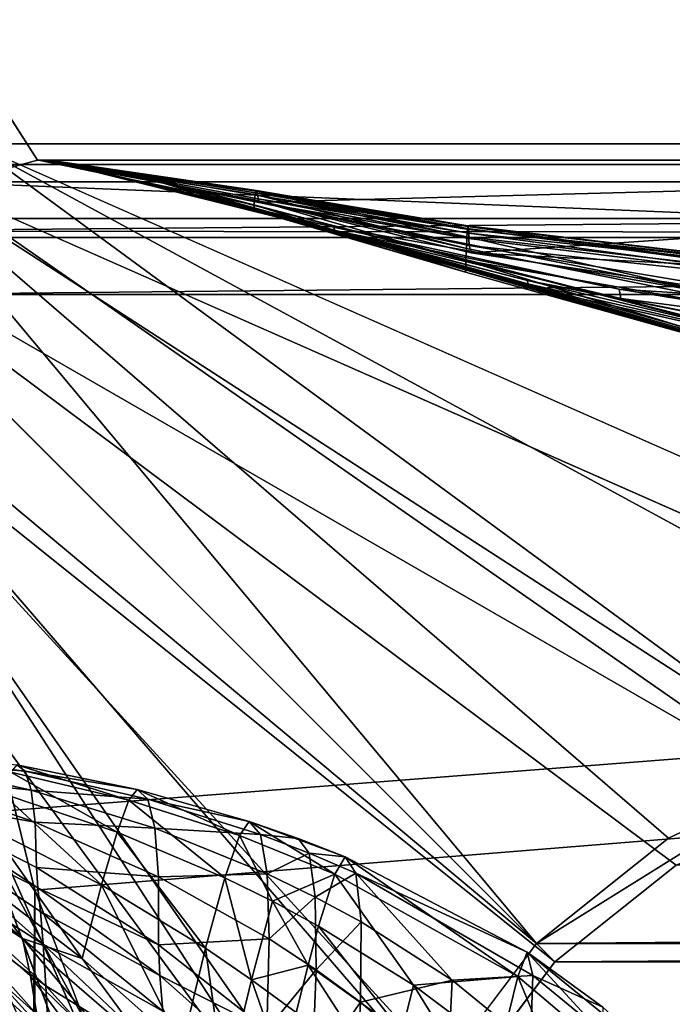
# Model space of a CAD drawing. Header units: metres. Extents: x 0 to 804, y -808 to 0.
# Tile 84 of 122: x 64 to 94, y -90 to -45. Entities that reach past the tile are written whole.
import ezdxf

# ---------------------------------------------------------------- set-up
doc = ezdxf.new("R2010")
doc.units = ezdxf.units.M

msp = doc.modelspace()

# ---------------------------------------------------------------- linework, layer by layer
at = {"layer": 'None'}
for points in [[(65.381317, -100.982407, 664.00946), (51.506599, -78.007202, 664.00946), (58.765785, -87.510254, 702.19165)], [(63.596172, -79.203995, 1379.713989), (63.977692, -79.487061, 1277.348511), (51.506599, -78.007202, 1379.809448)], [(51.506599, -78.007202, 1379.809448), (63.977692, -79.487061, 1277.348511), (58.112278, -78.986397, 1175.494141)], [(65.38134, -100.982445, 662.00946), (51.506599, -78.007202, 662.00946), (65.381317, -100.982407, 664.00946)], [(51.506599, -78.007202, 662.00946), (51.506599, -78.007202, 664.00946), (65.381317, -100.982407, 664.00946)], [(51.506599, -78.007202, 662.00946), (65.38134, -100.982445, 662.00946), (62.393543, -95.685455, 605.53186)], [(63.977692, -79.487061, 1277.348511), (64.254379, -80.364655, 1174.998901), (58.112278, -78.986397, 1175.494141)], [(58.112278, -78.986397, 1175.494141), (64.254379, -80.364655, 1174.998901), (58.228752, -79.715523, 1073.321777)], [(68.725563, -80.829811, 1433.211792), (63.595001, -79.204048, 1379.989258), (63.311581, -79.53727, 1433.290039)], [(69.102699, -80.338051, 1379.825317), (63.596172, -79.203995, 1379.713989), (63.595001, -79.204048, 1379.989258)], [(69.102699, -80.338051, 1379.825317), (63.595001, -79.204048, 1379.989258), (68.725563, -80.829811, 1433.211792)], [(63.596172, -79.203995, 1379.713989), (69.10421, -80.338005, 1379.549561), (63.977692, -79.487061, 1277.348511)], [(69.10421, -80.338005, 1379.549561), (63.596172, -79.203995, 1379.713989), (69.102699, -80.338051, 1379.825317)], [(64.254379, -80.364655, 1174.998901), (64.426376, -81.835976, 1072.68103), (58.228752, -79.715523, 1073.321777)], [(58.228752, -79.715523, 1073.321777), (64.426376, -81.835976, 1072.68103), (58.292969, -80.741013, 971.173157)], [(68.178123, -82.287376, 1486.544434), (63.311581, -79.53727, 1433.290039), (62.914631, -80.514366, 1486.55481)], [(68.178123, -82.287376, 1486.544434), (68.725563, -80.829811, 1433.211792), (63.311581, -79.53727, 1433.290039)], [(69.10421, -80.338005, 1379.549561), (69.584335, -80.778122, 1277.014648), (63.977692, -79.487061, 1277.348511)], [(63.977692, -79.487061, 1277.348511), (69.584335, -80.778122, 1277.014648), (64.254379, -80.364655, 1174.998901)], [(67.461227, -84.705994, 1539.769409), (62.914631, -80.514366, 1486.55481), (62.404709, -82.132164, 1539.747803)], [(67.461227, -84.705994, 1539.769409), (68.178123, -82.287376, 1486.544434), (62.914631, -80.514366, 1486.55481)], [(69.584335, -80.778122, 1277.014648), (69.907211, -82.110016, 1174.503662), (64.254379, -80.364655, 1174.998901)], [(64.254379, -80.364655, 1174.998901), (69.907211, -82.110016, 1174.503662), (64.426376, -81.835976, 1072.68103)], [(68.725563, -80.829811, 1433.211792), (73.783539, -82.443657, 1433.133667), (69.102699, -80.338051, 1379.825317)], [(69.102699, -80.338051, 1379.825317), (74.222054, -81.795868, 1379.661255), (69.10421, -80.338005, 1379.549561)], [(73.783539, -82.443657, 1433.133667), (74.222054, -81.795868, 1379.661255), (69.102699, -80.338051, 1379.825317)], [(74.222054, -81.795868, 1379.661255), (74.223724, -81.795853, 1379.38501), (69.10421, -80.338005, 1379.549561)], [(69.10421, -80.338005, 1379.549561), (74.223724, -81.795853, 1379.38501), (69.584335, -80.778122, 1277.014648)], [(63.851162, -87.151154, 1620.951904), (61.782734, -84.385414, 1592.83374), (56.751949, -81.02346, 1592.83374)], [(63.851162, -87.151154, 1620.951904), (56.751949, -81.02346, 1592.83374), (58.036861, -83.364548, 1649.315796)], [(64.426376, -81.835976, 1072.68103), (64.493866, -83.900024, 970.410645), (58.292969, -80.741013, 971.173157)], [(58.292969, -80.741013, 971.173157), (64.493866, -83.900024, 970.410645), (64.558495, -84.831871, 931.84259)], [(58.406071, -81.747833, 894.123779), (58.292969, -80.741013, 971.173157), (64.558495, -84.831871, 931.84259)], [(68.178123, -82.287376, 1486.544434), (73.117973, -84.379166, 1486.534058), (68.725563, -80.829811, 1433.211792)], [(73.117973, -84.379166, 1486.534058), (73.783539, -82.443657, 1433.133667), (68.725563, -80.829811, 1433.211792)], [(74.223724, -81.795853, 1379.38501), (74.740326, -82.39785, 1276.680908), (69.584335, -80.778122, 1277.014648)], [(69.584335, -80.778122, 1277.014648), (74.740326, -82.39785, 1276.680908), (69.907211, -82.110016, 1174.503662)], [(58.552639, -83.440437, 817.186035), (58.406071, -81.747833, 894.123779), (64.796822, -87.413498, 854.804871)], [(58.406071, -81.747833, 894.123779), (64.674088, -85.923531, 893.293457), (64.796822, -87.413498, 854.804871)], [(64.674088, -85.923531, 893.293457), (58.406071, -81.747833, 894.123779), (64.558495, -84.831871, 931.84259)], [(69.907211, -82.110016, 1174.503662), (70.073059, -84.332512, 1072.040283), (64.426376, -81.835976, 1072.68103)], [(64.426376, -81.835976, 1072.68103), (70.073059, -84.332512, 1072.040283), (64.493866, -83.900024, 970.410645)], [(73.783539, -82.443657, 1433.133667), (78.149338, -84.210869, 1433.060913), (74.222054, -81.795868, 1379.661255)], [(74.223724, -81.795853, 1379.38501), (74.222054, -81.795868, 1379.661255), (76.465775, -82.576424, 1379.308594)], [(78.149338, -84.210869, 1433.060913), (78.615913, -83.418327, 1379.508667), (74.222054, -81.795868, 1379.661255)], [(74.222054, -81.795868, 1379.661255), (78.615913, -83.418327, 1379.508667), (76.465775, -82.576424, 1379.308594)], [(74.740326, -82.39785, 1276.680908), (74.223724, -81.795853, 1379.38501), (76.465775, -82.576424, 1379.308594)], [(62.404709, -82.132164, 1539.747803), (61.782734, -84.385414, 1592.83374), (66.576256, -88.077797, 1592.83374)], [(66.576256, -88.077797, 1592.83374), (67.461227, -84.705994, 1539.769409), (62.404709, -82.132164, 1539.747803)], [(67.461227, -84.705994, 1539.769409), (72.226456, -87.596092, 1539.791016), (68.178123, -82.287376, 1486.544434)], [(72.226456, -87.596092, 1539.791016), (73.117973, -84.379166, 1486.534058), (68.178123, -82.287376, 1486.544434)], [(74.740326, -82.39785, 1276.680908), (75.047264, -84.188881, 1174.008423), (69.907211, -82.110016, 1174.503662)], [(69.907211, -82.110016, 1174.503662), (75.047264, -84.188881, 1174.008423), (70.073059, -84.332512, 1072.040283)], [(73.117973, -84.379166, 1486.534058), (75.298584, -85.453979, 1486.529175), (73.783539, -82.443657, 1433.133667)], [(75.298584, -85.453979, 1486.529175), (78.149338, -84.210869, 1433.060913), (73.783539, -82.443657, 1433.133667)], [(76.465775, -82.576424, 1379.308594), (76.978165, -83.254143, 1276.525635), (74.740326, -82.39785, 1276.680908)], [(76.978165, -83.254143, 1276.525635), (75.047264, -84.188881, 1174.008423), (74.740326, -82.39785, 1276.680908)], [(78.615913, -83.418327, 1379.508667), (78.617599, -83.418343, 1379.232056), (76.465775, -82.576424, 1379.308594)], [(76.465775, -82.576424, 1379.308594), (78.617599, -83.418343, 1379.232056), (76.978165, -83.254143, 1276.525635)], [(58.277534, -85.024132, 1705.812256), (64.508041, -90.638573, 1677.226929), (58.036861, -83.364548, 1649.315796)], [(64.508041, -90.638573, 1677.226929), (64.224083, -88.887054, 1649.09082), (58.036861, -83.364548, 1649.315796)], [(58.036861, -83.364548, 1649.315796), (64.224083, -88.887054, 1649.09082), (63.851162, -87.151154, 1620.951904)], [(76.978165, -83.254143, 1276.525635), (77.256531, -85.259094, 1173.778198), (75.047264, -84.188881, 1174.008423)], [(78.617599, -83.418343, 1379.232056), (79.11245, -84.171478, 1276.370483), (76.978165, -83.254143, 1276.525635)], [(76.978165, -83.254143, 1276.525635), (79.11245, -84.171478, 1276.370483), (77.256531, -85.259094, 1173.778198)], [(58.625992, -84.595779, 778.789673), (58.552639, -83.440437, 817.186035), (64.921227, -89.318604, 816.399536)], [(58.552639, -83.440437, 817.186035), (64.796822, -87.413498, 854.804871), (64.921227, -89.318604, 816.399536)], [(78.615913, -83.418327, 1379.508667), (78.149338, -84.210869, 1433.060913), (86.525612, -88.892975, 1432.901123)], [(86.525612, -88.892975, 1432.901123), (86.955406, -87.774879, 1379.173462), (78.615913, -83.418327, 1379.508667)], [(86.955406, -87.774879, 1379.173462), (78.617599, -83.418343, 1379.232056), (78.615913, -83.418327, 1379.508667)], [(79.11245, -84.171478, 1276.370483), (78.617599, -83.418343, 1379.232056), (86.956604, -87.774918, 1378.895996)], [(78.617599, -83.418343, 1379.232056), (86.955406, -87.774879, 1379.173462), (86.956604, -87.774918, 1378.895996)], [(64.493866, -83.900024, 970.410645), (70.08213, -87.444099, 969.648132), (64.558495, -84.831871, 931.84259)], [(70.073059, -84.332512, 1072.040283), (70.08213, -87.444099, 969.648132), (64.493866, -83.900024, 970.410645)], [(75.047264, -84.188881, 1174.008423), (75.144814, -87.167389, 1071.399536), (70.073059, -84.332512, 1072.040283)], [(77.256531, -85.259094, 1173.778198), (75.144814, -87.167389, 1071.399536), (75.047264, -84.188881, 1174.008423)], [(78.149338, -84.210869, 1433.060913), (75.298584, -85.453979, 1486.529175), (77.402908, -86.590469, 1486.524414)], [(79.11245, -84.171478, 1276.370483), (79.348892, -86.390053, 1173.547974), (77.256531, -85.259094, 1173.778198)], [(78.149338, -84.210869, 1433.060913), (77.402908, -86.590469, 1486.524414), (81.750153, -89.29332, 1486.513794)], [(78.149338, -84.210869, 1433.060913), (81.750153, -89.29332, 1486.513794), (86.525612, -88.892975, 1432.901123)], [(87.214516, -88.845993, 1275.688232), (83.525703, -89.071716, 1173.041992), (79.11245, -84.171478, 1276.370483)], [(83.525703, -89.071716, 1173.041992), (79.348892, -86.390053, 1173.547974), (79.11245, -84.171478, 1276.370483)], [(79.11245, -84.171478, 1276.370483), (86.956604, -87.774918, 1378.895996), (87.214516, -88.845993, 1275.688232)], [(64.921227, -89.318604, 816.399536), (65.044937, -91.634224, 778.097595), (58.625992, -84.595779, 778.789673)], [(65.044937, -91.634224, 778.097595), (58.697605, -85.953415, 740.454895), (58.625992, -84.595779, 778.789673)], [(66.576256, -88.077797, 1592.83374), (61.782734, -84.385414, 1592.83374), (63.851162, -87.151154, 1620.951904)], [(66.576256, -88.077797, 1592.83374), (71.146782, -92.117912, 1592.83374), (67.461227, -84.705994, 1539.769409)], [(71.146782, -92.117912, 1592.83374), (72.226456, -87.596092, 1539.791016), (67.461227, -84.705994, 1539.769409)], [(70.073059, -84.332512, 1072.040283), (75.144814, -87.167389, 1071.399536), (70.08213, -87.444099, 969.648132)], [(72.226456, -87.596092, 1539.791016), (74.336899, -89.041809, 1539.801025), (73.117973, -84.379166, 1486.534058)], [(74.336899, -89.041809, 1539.801025), (75.298584, -85.453979, 1486.529175), (73.117973, -84.379166, 1486.534058)], [(64.943481, -96.57325, 1761.579712), (64.73217, -92.429031, 1705.355103), (58.277534, -85.024132, 1705.812256)], [(64.73217, -92.429031, 1705.355103), (64.508041, -90.638573, 1677.226929), (58.277534, -85.024132, 1705.812256)], [(58.277534, -85.024132, 1705.812256), (58.388702, -87.245941, 1762.30188), (64.943481, -96.57325, 1761.579712)], [(64.558495, -84.831871, 931.84259), (70.08213, -87.444099, 969.648132), (70.14431, -88.84771, 931.041382)], [(64.674088, -85.923531, 893.293457), (64.558495, -84.831871, 931.84259), (70.14431, -88.84771, 931.041382)], [(75.298584, -85.453979, 1486.529175), (74.336899, -89.041809, 1539.801025), (76.925148, -88.373192, 1513.195313)], [(77.256531, -85.259094, 1173.778198), (77.301178, -88.589546, 1071.101563), (75.144814, -87.167389, 1071.399536)], [(75.298584, -85.453979, 1486.529175), (76.925148, -88.373192, 1513.195313), (77.402908, -86.590469, 1486.524414)], [(77.256531, -85.259094, 1173.778198), (79.348892, -86.390053, 1173.547974), (77.301178, -88.589546, 1071.101563)], [(65.044937, -91.634224, 778.097595), (65.165176, -94.354431, 739.918823), (58.697605, -85.953415, 740.454895)], [(65.165176, -94.354431, 739.918823), (58.765785, -87.510254, 702.19165), (58.697605, -85.953415, 740.454895)], [(64.796822, -87.413498, 854.804871), (64.674088, -85.923531, 893.293457), (70.282928, -90.491051, 892.463135)], [(64.674088, -85.923531, 893.293457), (70.14431, -88.84771, 931.041382), (70.282928, -90.491051, 892.463135)], [(79.348892, -86.390053, 1173.547974), (79.327286, -90.072144, 1070.803711), (77.301178, -88.589546, 1071.101563)], [(79.327286, -90.072144, 1070.803711), (79.348892, -86.390053, 1173.547974), (83.525703, -89.071716, 1173.041992)], [(77.402908, -86.590469, 1486.524414), (76.925148, -88.373192, 1513.195313), (81.222443, -91.443817, 1513.206665)], [(77.402908, -86.590469, 1486.524414), (81.222443, -91.443817, 1513.206665), (81.750153, -89.29332, 1486.513794)], [(58.388702, -87.245941, 1762.30188), (58.358994, -91.113716, 1818.651978), (64.816025, -101.635368, 1817.792358)], [(64.943481, -96.57325, 1761.579712), (58.388702, -87.245941, 1762.30188), (64.816025, -101.635368, 1817.792358)], [(64.224083, -88.887054, 1649.09082), (70.074677, -94.588257, 1648.816528), (63.851162, -87.151154, 1620.951904)], [(63.851162, -87.151154, 1620.951904), (70.074677, -94.588257, 1648.816528), (69.494972, -92.033585, 1620.803101)], [(69.494972, -92.033585, 1620.803101), (66.576256, -88.077797, 1592.83374), (63.851162, -87.151154, 1620.951904)], [(64.921227, -89.318604, 816.399536), (64.796822, -87.413498, 854.804871), (70.432266, -92.731857, 853.975647)], [(64.796822, -87.413498, 854.804871), (70.282928, -90.491051, 892.463135), (70.432266, -92.731857, 853.975647)], [(75.144814, -87.167389, 1071.399536), (75.03334, -91.331345, 968.88562), (70.08213, -87.444099, 969.648132)], [(70.08213, -87.444099, 969.648132), (75.03334, -91.331345, 968.88562), (70.14431, -88.84771, 931.041382)], [(77.301178, -88.589546, 1071.101563), (75.03334, -91.331345, 968.88562), (75.144814, -87.167389, 1071.399536)], [(65.165176, -94.354431, 739.918823), (65.278542, -97.47303, 701.883057), (58.765785, -87.510254, 702.19165)], [(65.278542, -97.47303, 701.883057), (65.381317, -100.982407, 664.00946), (58.765785, -87.510254, 702.19165)], [(71.146782, -92.117912, 1592.83374), (73.126671, -94.049858, 1592.83374), (72.226456, -87.596092, 1539.791016)], [(73.126671, -94.049858, 1592.83374), (74.336899, -89.041809, 1539.801025), (72.226456, -87.596092, 1539.791016)], [(86.955406, -87.774879, 1379.173462), (86.525612, -88.892975, 1432.901123), (93.112366, -94.476799, 1432.741333)], [(90.411781, -90.298508, 1378.727905), (86.955406, -87.774879, 1379.173462), (93.371368, -93.007942, 1378.838257)], [(93.371368, -93.007942, 1378.838257), (86.955406, -87.774879, 1379.173462), (93.112366, -94.476799, 1432.741333)], [(86.956604, -87.774918, 1378.895996), (86.955406, -87.774879, 1379.173462), (90.411781, -90.298508, 1378.727905)], [(86.956604, -87.774918, 1378.895996), (90.411781, -90.298508, 1378.727905), (87.214516, -88.845993, 1275.688232)], [(71.146782, -92.117912, 1592.83374), (66.576256, -88.077797, 1592.83374), (69.494972, -92.033585, 1620.803101)], [(74.336899, -89.041809, 1539.801025), (76.378014, -90.549362, 1539.811035), (76.925148, -88.373192, 1513.195313)], [(77.112503, -93.243225, 968.531128), (75.03334, -91.331345, 968.88562), (77.301178, -88.589546, 1071.101563)], [(76.925148, -88.373192, 1513.195313), (76.378014, -90.549362, 1539.811035), (80.610977, -94.069305, 1539.83313)], [(76.925148, -88.373192, 1513.195313), (80.610977, -94.069305, 1539.83313), (81.222443, -91.443817, 1513.206665)], [(77.301178, -88.589546, 1071.101563), (79.327286, -90.072144, 1070.803711), (77.112503, -93.243225, 968.531128)], [(70.505135, -97.27124, 1676.810669), (70.074677, -94.588257, 1648.816528), (64.224083, -88.887054, 1649.09082)], [(70.505135, -97.27124, 1676.810669), (64.224083, -88.887054, 1649.09082), (64.508041, -90.638573, 1677.226929)], [(70.14431, -88.84771, 931.041382), (75.03334, -91.331345, 968.88562), (75.069633, -93.208557, 930.240234)], [(70.282928, -90.491051, 892.463135), (70.14431, -88.84771, 931.041382), (75.069633, -93.208557, 930.240234)], [(74.336899, -89.041809, 1539.801025), (73.126671, -94.049858, 1592.83374), (75.761818, -93.117195, 1566.36084)], [(76.378014, -90.549362, 1539.811035), (74.336899, -89.041809, 1539.801025), (75.761818, -93.117195, 1566.36084)], [(83.525703, -89.071716, 1173.041992), (83.311127, -93.523697, 1070.148926), (79.327286, -90.072144, 1070.803711)], [(86.525612, -88.892975, 1432.901123), (81.750153, -89.29332, 1486.513794), (85.699959, -92.256058, 1486.503174)], [(87.106903, -91.990013, 1172.535889), (83.311127, -93.523697, 1070.148926), (83.525703, -89.071716, 1173.041992)], [(87.214516, -88.845993, 1275.688232), (87.106903, -91.990013, 1172.535889), (83.525703, -89.071716, 1173.041992)], [(86.525612, -88.892975, 1432.901123), (85.699959, -92.256058, 1486.503174), (89.235413, -95.450783, 1486.492554)], [(93.112366, -94.476799, 1432.741333), (86.525612, -88.892975, 1432.901123), (89.235413, -95.450783, 1486.492554)], [(90.454254, -91.512642, 1275.347168), (87.106903, -91.990013, 1172.535889), (87.214516, -88.845993, 1275.688232)], [(90.411781, -90.298508, 1378.727905), (90.454254, -91.512642, 1275.347168), (87.214516, -88.845993, 1275.688232)], [(70.432266, -92.731857, 853.975647), (70.584106, -95.59536, 815.613037), (64.921227, -89.318604, 816.399536)], [(70.584106, -95.59536, 815.613037), (65.044937, -91.634224, 778.097595), (64.921227, -89.318604, 816.399536)], [(81.750153, -89.29332, 1486.513794), (81.222443, -91.443817, 1513.206665), (85.139244, -94.776314, 1513.21814)], [(81.750153, -89.29332, 1486.513794), (85.139244, -94.776314, 1513.21814), (85.699959, -92.256058, 1486.503174)], [(79.327286, -90.072144, 1070.803711), (79.048058, -95.21524, 968.176636), (77.112503, -93.243225, 968.531128)], [(83.311127, -93.523697, 1070.148926), (79.048058, -95.21524, 968.176636), (79.327286, -90.072144, 1070.803711)]]:
    msp.add_3dface(points, dxfattribs=at)
at = {"layer": 'None0'}
for points in [[(56.870651, -53.630356, 2063.059814), (64.544334, -51.518902, 2063.059814), (34.402058, -4.519207, 2063.059814)], [(34.402058, -4.519207, 2063.059814), (64.544334, -51.518902, 2063.059814), (737.401917, -51.518902, 2063.059814)], [(743.104004, -37.838261, 2063.059814), (34.402058, -4.519207, 2063.059814), (737.401917, -51.518902, 2063.059814)], [(34.402058, -4.519207, 163.059708), (743.104004, -37.838261, 163.059708), (737.401917, -51.518902, 163.059708)], [(737.401917, -51.518902, 163.059708), (64.544334, -51.518902, 163.059708), (34.402058, -4.519207, 163.059708)], [(64.544334, -51.518902, 163.059708), (56.870651, -53.630356, 163.059708), (34.402058, -4.519207, 163.059708)], [(56.870651, -53.630356, 2063.059814), (56.870651, -53.630356, 163.059708), (64.544334, -51.518902, 2063.059814)], [(56.870651, -53.630356, 163.059708), (64.544334, -51.518902, 163.059708), (64.544334, -51.518902, 2063.059814)], [(737.401917, -51.518902, 163.059708), (396.130096, -51.518902, 182.490662), (64.544334, -51.518902, 163.059708)], [(396.130096, -51.518902, 182.490662), (312.807922, -51.518902, 184.444412), (64.544334, -51.518902, 163.059708)], [(64.544334, -51.518902, 163.059708), (312.807922, -51.518902, 184.444412), (229.716583, -51.518902, 189.861313)], [(229.716583, -51.518902, 189.861313), (147.070816, -51.518902, 198.713211), (64.544334, -51.518902, 163.059708)], [(147.070816, -51.518902, 198.713211), (65.081505, -51.518902, 210.95433), (64.544334, -51.518902, 163.059708)], [(64.544334, -51.518902, 163.059708), (65.081505, -51.518902, 210.95433), (64.578888, -51.518902, 617.920044)], [(64.578888, -51.518902, 617.920044), (64.580254, -51.518902, 660.920044), (64.544334, -51.518902, 163.059708)], [(64.580254, -51.518902, 660.920044), (64.578888, -51.518902, 1564.920044), (64.544334, -51.518902, 163.059708)], [(64.544334, -51.518902, 163.059708), (64.578888, -51.518902, 1564.920044), (64.544334, -51.518902, 2063.059814)], [(64.578888, -51.518902, 1564.920044), (64.578888, -51.518902, 1607.920044), (64.544334, -51.518902, 2063.059814)], [(64.544334, -51.518902, 2063.059814), (64.578888, -51.518902, 1607.920044), (65.081467, -51.520969, 1814.920044)], [(65.081467, -51.520969, 1814.920044), (65.081505, -51.518902, 2014.885742), (64.544334, -51.518902, 2063.059814)], [(65.081505, -51.518902, 2014.885742), (96.040176, -51.518902, 2019.916504), (64.544334, -51.518902, 2063.059814)], [(64.544334, -51.518902, 2063.059814), (96.040176, -51.518902, 2019.916504), (162.643372, -51.518902, 2029.060913)], [(162.643372, -51.518902, 2029.060913), (229.516266, -51.518902, 2035.961548), (64.544334, -51.518902, 2063.059814)], [(229.516266, -51.518902, 2035.961548), (296.583313, -51.518902, 2040.610718), (64.544334, -51.518902, 2063.059814)], [(64.544334, -51.518902, 2063.059814), (296.583313, -51.518902, 2040.610718), (363.768707, -51.518902, 2043.003296)], [(363.768707, -51.518902, 2043.003296), (430.996582, -51.518902, 2043.136353), (64.544334, -51.518902, 2063.059814)], [(430.996582, -51.518902, 2043.136353), (737.401917, -51.518902, 2063.059814), (64.544334, -51.518902, 2063.059814)], [(74.543793, -52.934616, 413.566925), (64.578888, -51.518902, 617.920044), (65.081505, -51.518902, 210.95433)], [(74.475151, -53.329491, 515.742859), (64.578888, -51.518902, 617.920044), (74.509468, -53.091892, 464.654266)], [(74.509468, -53.091892, 464.654266), (64.578888, -51.518902, 617.920044), (74.543793, -52.934616, 413.566925)], [(68.923157, -52.161442, 617.920044), (64.578888, -51.518902, 617.920044), (74.440826, -53.567692, 566.831482)], [(64.578888, -51.518902, 617.920044), (74.475151, -53.329491, 515.742859), (74.440826, -53.567692, 566.831482)], [(64.578888, -51.518902, 1607.920044), (65.081223, -51.527313, 1607.920044), (65.081467, -51.520969, 1814.920044)], [(64.580254, -51.518902, 660.920044), (64.578888, -51.518902, 617.920044), (68.923065, -52.161739, 618.872253)], [(64.578888, -51.518902, 617.920044), (68.923157, -52.161442, 617.920044), (68.923065, -52.161739, 618.872253)], [(64.580254, -51.518902, 660.920044), (68.924171, -52.161671, 1113.970093), (64.578888, -51.518902, 1564.920044)], [(68.924171, -52.161671, 1113.970093), (68.924263, -52.161705, 1348.571533), (64.578888, -51.518902, 1564.920044)], [(64.578888, -51.518902, 1564.920044), (68.924263, -52.161705, 1348.571533), (68.923065, -52.161739, 1564.920044)], [(65.081223, -51.527313, 1607.920044), (64.578888, -51.518902, 1607.920044), (68.923065, -52.161739, 1607.149292)], [(64.578888, -51.518902, 1607.920044), (64.578888, -51.518902, 1564.920044), (68.923065, -52.161739, 1607.149292)], [(68.923065, -52.161739, 1607.149292), (64.578888, -51.518902, 1564.920044), (68.923065, -52.161739, 1565.869141)], [(64.578888, -51.518902, 1564.920044), (68.923065, -52.161739, 1564.920044), (68.923065, -52.161739, 1565.869141)], [(68.924385, -52.161724, 660.920044), (64.580254, -51.518902, 660.920044), (68.923065, -52.161739, 659.947876)], [(64.580254, -51.518902, 660.920044), (68.923065, -52.161739, 618.872253), (68.923065, -52.161739, 659.947876)], [(68.924385, -52.161724, 660.920044), (68.92408, -52.161636, 886.787415), (64.580254, -51.518902, 660.920044)], [(68.92408, -52.161636, 886.787415), (68.924171, -52.161671, 1113.970093), (64.580254, -51.518902, 660.920044)], [(76.032684, -54.178242, 1763.864502), (65.081467, -51.520969, 1814.920044), (65.081223, -51.527313, 1607.920044)], [(68.923065, -52.161739, 1607.920044), (76.072784, -54.260456, 1659.901489), (65.081223, -51.527313, 1607.920044)], [(76.072784, -54.260456, 1659.901489), (76.052734, -54.219349, 1711.883057), (65.081223, -51.527313, 1607.920044)], [(65.081223, -51.527313, 1607.920044), (76.052734, -54.219349, 1711.883057), (76.032684, -54.178242, 1763.864502)], [(68.923065, -52.161739, 1607.149292), (68.923065, -52.161739, 1607.920044), (65.081223, -51.527313, 1607.920044)], [(65.081505, -51.518902, 2014.885742), (65.081467, -51.520969, 1814.920044), (78.082443, -54.583927, 1915.984985)], [(65.081467, -51.520969, 1814.920044), (78.152634, -54.740387, 1814.919922), (78.082443, -54.583927, 1915.984985)], [(78.152634, -54.740387, 1814.919922), (65.081467, -51.520969, 1814.920044), (76.032684, -54.178242, 1763.864502)], [(74.560951, -52.90749, 388.025299), (74.543793, -52.934616, 413.566925), (65.081505, -51.518902, 210.95433)], [(74.816437, -53.439583, 209.318436), (74.663918, -53.461651, 234.850784), (65.081505, -51.518902, 210.95433)], [(74.663918, -53.461651, 234.850784), (74.646751, -53.284393, 260.367249), (65.081505, -51.518902, 210.95433)], [(65.081505, -51.518902, 210.95433), (74.646751, -53.284393, 260.367249), (74.629593, -53.140942, 285.88974)], [(65.081505, -51.518902, 210.95433), (74.629593, -53.140942, 285.88974), (74.612434, -53.031425, 311.417511)], [(65.081505, -51.518902, 210.95433), (74.612434, -53.031425, 311.417511), (74.57811, -52.914616, 362.486053)], [(74.560951, -52.90749, 388.025299), (65.081505, -51.518902, 210.95433), (74.57811, -52.914616, 362.486053)], [(65.081505, -51.518902, 210.95433), (147.070816, -51.518902, 198.713211), (74.816437, -53.439583, 209.318436)], [(96.040176, -51.518902, 2019.916504), (65.081505, -51.518902, 2014.885742), (96.040306, -57.736118, 2019.916504)], [(65.081505, -51.518902, 2014.885742), (78.082443, -54.583927, 1915.984985), (96.040306, -57.736118, 2019.916504)], [(147.070816, -51.518902, 198.713211), (84.384827, -55.76268, 207.758896), (74.816437, -53.439583, 209.318436)], [(143.543854, -58.829174, 199.168243), (84.384827, -55.76268, 207.758896), (147.070816, -51.518902, 198.713211)], [(68.923065, -52.161739, 618.872253), (68.923157, -52.161442, 617.920044), (74.476952, -53.826927, 617.920044)], [(68.923065, -52.161739, 1564.920044), (68.924263, -52.161705, 1348.571533), (102.809288, -61.851376, 1564.920044)], [(68.924385, -52.161724, 660.920044), (68.923065, -52.161739, 659.947876), (102.80941, -61.850914, 660.920044)], [(68.923065, -52.161739, 659.947876), (102.809464, -61.850685, 659.694153), (102.80941, -61.850914, 660.920044)], [(102.809448, -61.851639, 619.125977), (68.923065, -52.161739, 618.872253), (84.132072, -56.649612, 617.920044)], [(84.132072, -56.649612, 617.920044), (68.923065, -52.161739, 618.872253), (74.476952, -53.826927, 617.920044)], [(102.809464, -61.850685, 659.694153), (68.923065, -52.161739, 659.947876), (163.565582, -76.462357, 619.508545)], [(163.565582, -76.462357, 619.508545), (68.923065, -52.161739, 659.947876), (106.49984, -62.839531, 619.151855)], [(68.923065, -52.161739, 659.947876), (102.809448, -61.851639, 619.125977), (106.49984, -62.839531, 619.151855)], [(68.923065, -52.161739, 659.947876), (68.923065, -52.161739, 618.872253), (102.809448, -61.851639, 619.125977)], [(101.840927, -61.594723, 1606.902344), (68.923065, -52.161739, 1607.149292), (160.31427, -75.767815, 1566.487305)], [(68.923065, -52.161739, 1607.149292), (102.839783, -61.859814, 1566.123047), (160.31427, -75.767815, 1566.487305)], [(68.923065, -52.161739, 1607.149292), (68.923065, -52.161739, 1565.869141), (102.839783, -61.859814, 1566.123047)], [(68.923065, -52.161739, 1607.149292), (101.840927, -61.594723, 1606.902344), (68.923065, -52.161739, 1607.920044)], [(101.840927, -61.594723, 1606.902344), (102.810165, -61.84811, 1607.920044), (68.923065, -52.161739, 1607.920044)], [(102.809288, -61.851376, 1564.920044), (102.839783, -61.859814, 1566.123047), (68.923065, -52.161739, 1564.920044)], [(102.839783, -61.859814, 1566.123047), (68.923065, -52.161739, 1565.869141), (68.923065, -52.161739, 1564.920044)], [(102.810165, -61.84811, 1607.920044), (87.009926, -57.323971, 1660.126465), (68.923065, -52.161739, 1607.920044)], [(87.009926, -57.323971, 1660.126465), (76.072784, -54.260456, 1659.901489), (68.923065, -52.161739, 1607.920044)], [(74.440826, -53.567692, 566.831482), (74.476952, -53.826927, 617.920044), (68.923157, -52.161442, 617.920044)], [(68.924171, -52.161671, 1113.970093), (68.92408, -52.161636, 886.787415), (100.489632, -61.249607, 1000.841492)], [(68.92408, -52.161636, 886.787415), (100.448204, -61.245594, 887.614563), (100.489632, -61.249607, 1000.841492)], [(100.448204, -61.245594, 887.614563), (68.92408, -52.161636, 886.787415), (101.479385, -61.515125, 774.292114)], [(68.92408, -52.161636, 886.787415), (68.924385, -52.161724, 660.920044), (101.479385, -61.515125, 774.292114)], [(100.489632, -61.249607, 1000.841492), (101.608139, -61.526745, 1113.927246), (68.924171, -52.161671, 1113.970093)], [(101.608139, -61.526745, 1113.927246), (103.809151, -62.0765, 1226.841309), (68.924171, -52.161671, 1113.970093)], [(68.924171, -52.161671, 1113.970093), (103.809151, -62.0765, 1226.841309), (68.924263, -52.161705, 1348.571533)], [(68.924263, -52.161705, 1348.571533), (111.470955, -63.992874, 1452.292236), (102.809288, -61.851376, 1564.920044)], [(103.809151, -62.0765, 1226.841309), (107.096214, -62.898582, 1339.614502), (68.924263, -52.161705, 1348.571533)], [(68.924263, -52.161705, 1348.571533), (107.096214, -62.898582, 1339.614502), (111.470955, -63.992874, 1452.292236)], [(101.479385, -61.515125, 774.292114), (68.924385, -52.161724, 660.920044), (102.80941, -61.850914, 660.920044)], [(84.177193, -55.565022, 515.318787), (74.475151, -53.329491, 515.742859), (74.509468, -53.091892, 464.654266)], [(84.19973, -55.023994, 464.018127), (74.509468, -53.091892, 464.654266), (74.543793, -52.934616, 413.566925)], [(84.177193, -55.565022, 515.318787), (74.509468, -53.091892, 464.654266), (84.19973, -55.023994, 464.018127)], [(84.222275, -54.641209, 412.720001), (74.543793, -52.934616, 413.566925), (74.560951, -52.90749, 388.025299)], [(84.19973, -55.023994, 464.018127), (74.543793, -52.934616, 413.566925), (84.222275, -54.641209, 412.720001)], [(84.233543, -54.551296, 387.074982), (84.222275, -54.641209, 412.720001), (74.560951, -52.90749, 388.025299)], [(84.233543, -54.551296, 387.074982), (74.560951, -52.90749, 388.025299), (74.57811, -52.914616, 362.486053)], [(74.612434, -53.031425, 311.417511), (84.244812, -54.528858, 361.43457), (74.57811, -52.914616, 362.486053)], [(74.57811, -52.914616, 362.486053), (84.244812, -54.528858, 361.43457), (84.233543, -54.551296, 387.074982)], [(74.629593, -53.140942, 285.88974), (84.267349, -54.686039, 310.173492), (74.612434, -53.031425, 311.417511)], [(74.612434, -53.031425, 311.417511), (84.267349, -54.686039, 310.173492), (84.244812, -54.528858, 361.43457)], [(74.646751, -53.284393, 260.367249), (84.278618, -54.865322, 284.555695), (74.629593, -53.140942, 285.88974)], [(74.629593, -53.140942, 285.88974), (84.278618, -54.865322, 284.555695), (84.267349, -54.686039, 310.173492)], [(74.440826, -53.567692, 566.831482), (74.475151, -53.329491, 515.742859), (84.154655, -56.107239, 566.619446)], [(84.154655, -56.107239, 566.619446), (84.132072, -56.649612, 617.920044), (74.440826, -53.567692, 566.831482)], [(84.132072, -56.649612, 617.920044), (74.476952, -53.826927, 617.920044), (74.440826, -53.567692, 566.831482)], [(84.154655, -56.107239, 566.619446), (74.475151, -53.329491, 515.742859), (84.177193, -55.565022, 515.318787)], [(84.289886, -55.111458, 258.948364), (84.278618, -54.865322, 284.555695), (74.646751, -53.284393, 260.367249)], [(84.289886, -55.111458, 258.948364), (74.646751, -53.284393, 260.367249), (74.663918, -53.461651, 234.850784)], [(84.301155, -55.424198, 233.352875), (74.663918, -53.461651, 234.850784), (74.816437, -53.439583, 209.318436)], [(84.301155, -55.424198, 233.352875), (84.289886, -55.111458, 258.948364), (74.663918, -53.461651, 234.850784)], [(84.384827, -55.76268, 207.758896), (84.301155, -55.424198, 233.352875), (74.816437, -53.439583, 209.318436)], [(86.964386, -57.020672, 1764.539551), (78.152634, -54.740387, 1814.919922), (76.032684, -54.178242, 1763.864502)], [(76.052734, -54.219349, 1711.883057), (86.964386, -57.020672, 1764.539551), (76.032684, -54.178242, 1763.864502)], [(86.964386, -57.020672, 1764.539551), (76.052734, -54.219349, 1711.883057), (86.987152, -57.172321, 1712.333008)], [(76.052734, -54.219349, 1711.883057), (76.072784, -54.260456, 1659.901489), (86.987152, -57.172321, 1712.333008)], [(76.072784, -54.260456, 1659.901489), (87.009926, -57.323971, 1660.126465), (86.987152, -57.172321, 1712.333008)], [(103.752518, -57.278824, 411.08374), (84.222275, -54.641209, 412.720001), (84.233543, -54.551296, 387.074982)], [(84.244812, -54.528858, 361.43457), (103.775711, -56.835262, 359.402954), (84.233543, -54.551296, 387.074982)], [(103.775711, -56.835262, 359.402954), (103.752518, -57.278824, 411.08374), (84.233543, -54.551296, 387.074982)], [(84.267349, -54.686039, 310.173492), (103.775711, -56.835262, 359.402954), (84.244812, -54.528858, 361.43457)], [(78.082443, -54.583927, 1915.984985), (91.159035, -57.425838, 1917.032715), (96.040306, -57.736118, 2019.916504)], [(78.082443, -54.583927, 1915.984985), (78.152634, -54.740387, 1814.919922), (91.159035, -57.425838, 1917.032715)], [(78.152634, -54.740387, 1814.919922), (91.239693, -57.851421, 1814.920044), (91.159035, -57.425838, 1917.032715)], [(86.964386, -57.020672, 1764.539551), (91.239693, -57.851421, 1814.920044), (78.152634, -54.740387, 1814.919922)], [(103.752518, -57.278824, 411.08374), (84.19973, -55.023994, 464.018127), (84.222275, -54.641209, 412.720001)], [(84.278618, -54.865322, 284.555695), (103.798904, -56.914383, 307.769409), (84.267349, -54.686039, 310.173492)], [(84.267349, -54.686039, 310.173492), (103.798904, -56.914383, 307.769409), (103.775711, -56.835262, 359.402954)], [(103.82209, -57.513683, 256.205536), (84.278618, -54.865322, 284.555695), (84.289886, -55.111458, 258.948364)], [(103.82209, -57.513683, 256.205536), (103.798904, -56.914383, 307.769409), (84.278618, -54.865322, 284.555695)], [(103.706139, -59.521679, 514.499451), (84.177193, -55.565022, 515.318787), (84.19973, -55.023994, 464.018127)], [(103.706139, -59.521679, 514.499451), (84.19973, -55.023994, 464.018127), (103.752518, -57.278824, 411.08374)], [(84.301155, -55.424198, 233.352875), (103.82209, -57.513683, 256.205536), (84.289886, -55.111458, 258.948364)], [(84.384827, -55.76268, 207.758896), (103.91658, -58.683949, 204.723343), (84.301155, -55.424198, 233.352875)], [(103.91658, -58.683949, 204.723343), (103.82209, -57.513683, 256.205536), (84.301155, -55.424198, 233.352875)], [(103.706139, -59.521679, 514.499451), (84.154655, -56.107239, 566.619446), (84.177193, -55.565022, 515.318787)], [(103.91658, -58.683949, 204.723343), (84.384827, -55.76268, 207.758896), (143.543854, -58.829174, 199.168243)], [(102.809502, -61.851192, 617.920044), (84.132072, -56.649612, 617.920044), (84.154655, -56.107239, 566.619446)], [(103.373878, -62.000229, 617.920044), (84.154655, -56.107239, 566.619446), (103.706139, -59.521679, 514.499451)], [(103.373878, -62.000229, 617.920044), (102.809502, -61.851192, 617.920044), (84.154655, -56.107239, 566.619446)], [(102.809502, -61.851192, 617.920044), (102.809448, -61.851639, 619.125977), (84.132072, -56.649612, 617.920044)], [(109.05352, -62.259445, 1713.19873), (104.438499, -60.473698, 1814.920044), (86.964386, -57.020672, 1764.539551)], [(104.438499, -60.473698, 1814.920044), (91.239693, -57.851421, 1814.920044), (86.964386, -57.020672, 1764.539551)], [(86.987152, -57.172321, 1712.333008), (109.05352, -62.259445, 1713.19873), (86.964386, -57.020672, 1764.539551)], [(87.009926, -57.323971, 1660.126465), (109.05352, -62.259445, 1713.19873), (86.987152, -57.172321, 1712.333008)], [(109.05352, -62.259445, 1713.19873), (87.009926, -57.323971, 1660.126465), (102.810165, -61.84811, 1607.920044)], [(96.040306, -57.736118, 2019.916504), (91.159035, -57.425838, 1917.032715), (104.364265, -59.516659, 1924.74646)], [(91.159035, -57.425838, 1917.032715), (104.368729, -59.573231, 1918.047607), (104.364265, -59.516659, 1924.74646)], [(91.159035, -57.425838, 1917.032715), (91.239693, -57.851421, 1814.920044), (104.368729, -59.573231, 1918.047607)], [(91.239693, -57.851421, 1814.920044), (104.438499, -60.473698, 1814.920044), (104.368729, -59.573231, 1918.047607)]]:
    msp.add_3dface(points, dxfattribs=at)
at = {"layer": 'None012311'}
for points in [[(783.111084, -12.961353, 160.059708), (742.463989, -50.772301, 160.059708), (20.92194, -12.961353, 160.059708)], [(742.463989, -50.772301, 160.059708), (61.568443, -50.772301, 160.059708), (20.92194, -12.961353, 160.059708)], [(783.111084, -15.961353, 163.059708), (20.92194, -15.961353, 163.059708), (744.424927, -52.504349, 163.059708)], [(744.424927, -52.504349, 163.059708), (20.92194, -15.961353, 163.059708), (59.607487, -52.50436, 163.059708)], [(57.242199, -51.331306, 160.059708), (61.568443, -50.772301, 160.059708), (100.410873, -79.268166, 115.638969)], [(61.568443, -50.772301, 160.059708), (109.867622, -77.02533, 115.678123), (100.410873, -79.268166, 115.638969)], [(61.568443, -50.772301, 160.059708), (119.574158, -76.38961, 115.689217), (109.867622, -77.02533, 115.678123)], [(61.568443, -50.772301, 160.059708), (742.463989, -50.772301, 160.059708), (119.574158, -76.38961, 115.689217)], [(53.484283, -53.484314, 160.059708), (57.242199, -51.331306, 160.059708), (87.382919, -87.384155, 115.497307)], [(87.382919, -87.384155, 115.497307), (57.242199, -51.331306, 160.059708), (93.420677, -82.567039, 115.58139)], [(57.242199, -51.331306, 160.059708), (100.410873, -79.268166, 115.638969), (93.420677, -82.567039, 115.58139)], [(59.607487, -52.50436, 163.059708), (54.317879, -54.318092, 163.059708), (100.201073, -80.766518, 118.613274)], [(744.424927, -52.504349, 163.059708), (59.607487, -52.50436, 163.059708), (686.379944, -78.139015, 118.659142)], [(117.652519, -78.139023, 118.659142), (59.607487, -52.50436, 163.059708), (100.201073, -80.766518, 118.613274)], [(59.607487, -52.50436, 163.059708), (117.652519, -78.139023, 118.659142), (686.379944, -78.139015, 118.659142)], [(51.331203, -57.242401, 160.059708), (53.484283, -53.484314, 160.059708), (87.382919, -87.384155, 115.497307)], [(52.504356, -59.607479, 163.059708), (88.228447, -88.227318, 118.483047), (54.317879, -54.318092, 163.059708)], [(88.228447, -88.227318, 118.483047), (93.777161, -83.799568, 118.560333), (54.317879, -54.318092, 163.059708)], [(54.317879, -54.318092, 163.059708), (93.777161, -83.799568, 118.560333), (100.201073, -80.766518, 118.613274)], [(51.331203, -57.242401, 160.059708), (79.500847, -100.786499, 115.263367), (50.772308, -61.568432, 160.059708)], [(87.382919, -87.384155, 115.497307), (82.673126, -93.629784, 115.38829), (51.331203, -57.242401, 160.059708)], [(82.673126, -93.629784, 115.38829), (79.500847, -100.786499, 115.263367), (51.331203, -57.242401, 160.059708)], [(78.546486, -118.575203, 117.953323), (52.504356, -59.607479, 163.059708), (52.504345, -744.686096, 163.059708)], [(78.546486, -118.575203, 117.953323), (80.980545, -100.545753, 118.268028), (52.504356, -59.607479, 163.059708)], [(80.980545, -100.545753, 118.268028), (83.897881, -93.96769, 118.382851), (52.504356, -59.607479, 163.059708)], [(52.504356, -59.607479, 163.059708), (83.897881, -93.96769, 118.382851), (88.228447, -88.227318, 118.483047)], [(50.772308, -61.568432, 160.059708), (76.834984, -120.582596, 114.917824), (50.772308, -742.989197, 160.059708)], [(79.500847, -100.786499, 115.263367), (77.364799, -110.572227, 115.09256), (50.772308, -61.568432, 160.059708)], [(50.772308, -61.568432, 160.059708), (77.364799, -110.572227, 115.09256), (76.834984, -120.582596, 114.917824)], [(100.410873, -79.268166, 115.638969), (710.611755, -82.567039, 115.58139), (87.382919, -87.384155, 115.497307)], [(87.382919, -87.384155, 115.497307), (93.420677, -82.567039, 115.58139), (100.410873, -79.268166, 115.638969)], [(710.611755, -82.567039, 115.58139), (716.649536, -87.384163, 115.497307), (87.382919, -87.384155, 115.497307)], [(93.777161, -83.799568, 118.560333), (88.228447, -88.227318, 118.483047), (710.25531, -83.799576, 118.560333)], [(710.25531, -83.799576, 118.560333), (88.228447, -88.227318, 118.483047), (715.804016, -88.227333, 118.483047)], [(87.382919, -87.384155, 115.497307), (716.649536, -87.384163, 115.497307), (82.673126, -93.629784, 115.38829)], [(716.649536, -87.384163, 115.497307), (721.359314, -93.629791, 115.38829), (82.673126, -93.629784, 115.38829)], [(88.228447, -88.227318, 118.483047), (83.897881, -93.96769, 118.382851), (715.804016, -88.227333, 118.483047)], [(715.804016, -88.227333, 118.483047), (83.897881, -93.96769, 118.382851), (720.134583, -93.967705, 118.382851)]]:
    msp.add_3dface(points, dxfattribs=at)
at = {"layer": 'None012312'}
for points in [[(51.714352, -51.7141, 2065.280029), (402.016327, -51.7141, 2065.280029), (13.016333, -13.01608, 2065.280029)], [(13.016333, -13.01608, 2065.280029), (402.016327, -51.7141, 2065.280029), (791.016357, -13.01608, 2065.280029)], [(788.016357, -16.016081, 2063.023926), (402.016327, -54.184956, 2063.023926), (16.016333, -16.016081, 2063.023926)], [(402.016327, -54.184956, 2063.023926), (54.185207, -54.184956, 2063.023926), (16.016333, -16.016081, 2063.023926)], [(51.714352, -51.7141, 2065.280029), (54.775116, -54.774864, 2076.154541), (402.016327, -51.7141, 2065.280029)], [(54.775116, -54.774864, 2076.154541), (402.016327, -55.057472, 2077.158691), (402.016327, -51.7141, 2065.280029)], [(54.185207, -54.184956, 2063.023926), (402.016327, -54.184956, 2063.023926), (57.672894, -57.672642, 2075.415527)], [(402.016327, -54.184956, 2063.023926), (402.016327, -57.672642, 2075.415527), (57.672894, -57.672642, 2075.415527)], [(54.775116, -54.774864, 2076.154541), (55.057724, -55.057472, 2077.158691), (402.016327, -55.057472, 2077.158691)], [(55.057724, -55.057472, 2077.158691), (61.669197, -81.4142, 2094.728027), (402.016327, -55.057472, 2077.158691)], [(61.669197, -81.4142, 2094.728027), (70.80912, -105.854668, 2111.02002), (402.016327, -55.057472, 2077.158691)], [(402.016327, -55.057472, 2077.158691), (70.80912, -105.854668, 2111.02002), (72.002686, -108.50338, 2112.785645)], [(72.002686, -108.50338, 2112.785645), (85.651848, -133.437515, 2129.406738), (402.016327, -55.057472, 2077.158691)], [(85.651848, -133.437515, 2129.406738), (102.280708, -155.085602, 2143.837158), (402.016327, -55.057472, 2077.158691)], [(57.672894, -741.070984, 2075.415527), (57.672894, -57.672642, 2075.415527), (64.421242, -84.938629, 2093.59082)], [(402.016327, -57.672642, 2075.415527), (64.421242, -84.938629, 2093.59082), (57.672894, -57.672642, 2075.415527)], [(74.374367, -111.085007, 2111.02002), (64.421242, -84.938629, 2093.59082), (402.016327, -57.672642, 2075.415527)], [(74.513, -111.387764, 2111.221924), (74.374367, -111.085007, 2111.02002), (402.016327, -57.672642, 2075.415527)], [(402.016327, -57.672642, 2075.415527), (87.85331, -135.757248, 2127.466553), (74.513, -111.387764, 2111.221924)], [(104.10688, -156.916733, 2141.571289), (87.85331, -135.757248, 2127.466553), (402.016327, -57.672642, 2075.415527)], [(70.80912, -105.854668, 2111.02002), (61.669197, -81.4142, 2094.728027), (62.762112, -727.559082, 2097.012207)], [(64.490143, -726.510559, 2093.738037), (57.672894, -741.070984, 2075.415527), (64.421242, -84.938629, 2093.59082)], [(64.490143, -726.510559, 2093.738037), (64.421242, -84.938629, 2093.59082), (74.374367, -111.085007, 2111.02002)]]:
    msp.add_3dface(points, dxfattribs=at)

doc.saveas('drawing.dxf')
